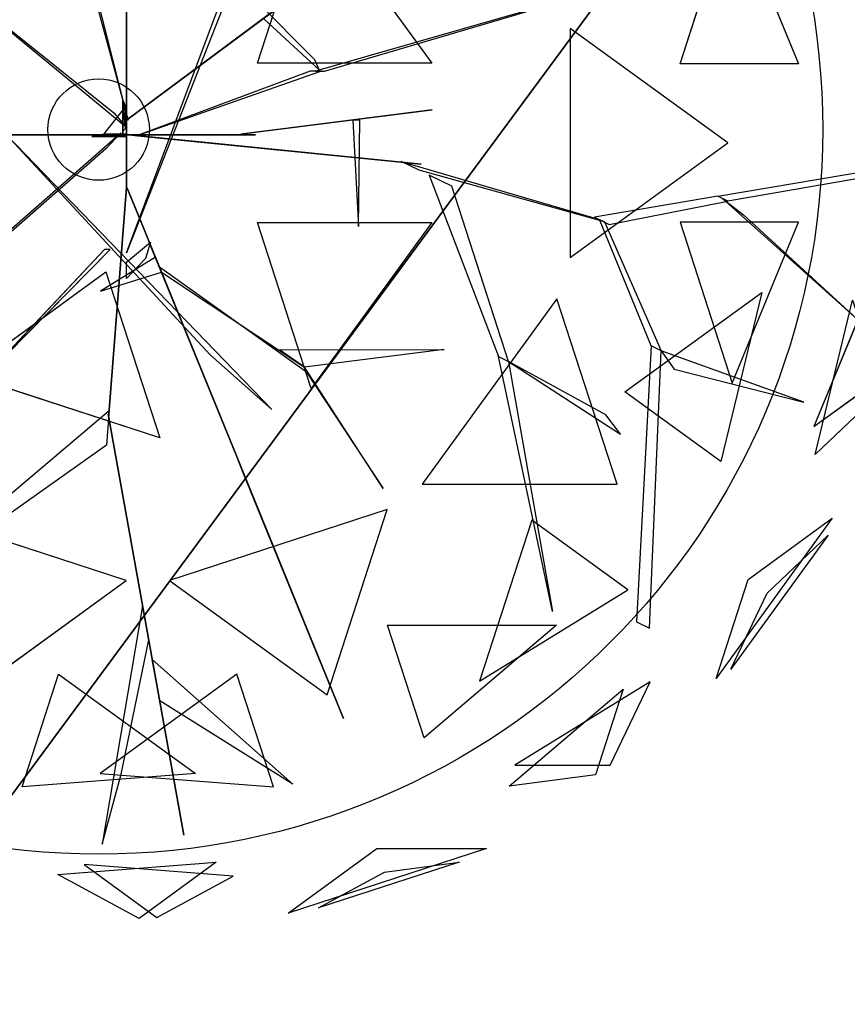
# Model space of a CAD drawing. Extents: x 22936 to 50368, y -4877 to 31080.
# Tile 74 of 256: x 43283 to 43426, y 1760 to 1929. Entities that reach past the tile are written whole.
import ezdxf

# ---------------------------------------------------------------- set-up
doc = ezdxf.new("R2010")
doc.units = 0
doc.layers.get('0').update_dxf_attribs({"linetype": 'CONTINUOUS'})
for name, color, linetype in [('00_TRACE_ARBRE', 3, 'CONTINUOUS'), ('00_TRACE_RDC', 241, 'CONTINUOUS'), ('08_AMENAGEMENTS_EXTERIEURS', 253, 'CONTINUOUS'), ('09_VEGETATION', 134, 'CONTINUOUS')]:
    doc.layers.add(name, color=color, linetype=linetype)

# ---------------------------------------------------------------- blocks, each defined once
blk = doc.blocks.new('TREE_GEOMETRIC_ROUND')
at = {"color": 7}
for p, q in [((43.9, 8.4, 1966.5), (43.9, 648.6, 2772)), ((43.9, 602.6, 2829.5), (43.9, -41.8, 1966.5)), ((345.4, 126.8, 5736.5), (469.4, 508.3, 5644.3)), ((469.4, 508.3, 5644.3), (746.6, 126.8, 5644.3)), ((1318.2, 125.8, 5283), (1438.5, 495.8, 5031.1)), ((1438.5, 495.8, 5031.1), (1591.1, 125.8, 4958.5)), ((48.1, -4.2, 2364), (-43.9, 359.9, 3797.1)), ((-43.9, 334.8, 3870.4), (48.1, -4.2, 2510.4)), ((43.9, -309.6, 4440.5), (282.4, 326.4, 5654)), ((1223.9, 322.2, 5052.5), (479.1, 108.8, 3886.1)), ((500, 108.8, 3797.1), (1223.9, 322.2, 5042)), ((43.9, -4.2, 2510.4), (471.9, 314.1, 3357.8)), ((471.9, 314.1, 3415.3), (43.9, -4.2, 2583.7)), ((282.4, 297.1, 5491.8), (43.9, -309.6, 4513.7)), ((-330.3, 289.4, 3300.2), (15, 12.8, 2772)), ((45.1, -22, 2829.5), (-322, 279.9, 3326.4)), ((477.9, 134.4, 3870.4), (342.6, 270.2, 4498)), ((360.8, 227.9, 4498), (487.8, 111.3, 3797.1)), ((1065.6, 207, 2392.4), (1065.6, -319.9, 2392.4)), ((1428.2, -56.5, 2682.5), (1065.6, 207, 2392.4)), ((746.6, 126.8, 5644.3), (345.4, 126.8, 5736.5)), ((487.8, 111.3, 3797.1), (477.9, 134.4, 3870.4)), ((1591.1, 125.8, 4958.5), (1318.2, 125.8, 5283)), ((73.2, -37.7, 2364), (491.7, 108.8, 3797.1)), ((466.6, 108.8, 3870.4), (73.2, -37.7, 2510.4)), ((491.7, 108.8, 3797.1), (466.6, 108.8, 3870.4)), ((479.1, 108.8, 3886.1), (500, 108.8, 3797.1)), ((42, 27.1, 2791.2), (-8.3, -35.6, 2791.2)), ((35.6, -29.3), (35.6, 41.8)), ((35.6, 41.8), (35.6, 20.9, 1893.2)), ((35.6, 41.8), (42, 27.1, 2791.2)), ((42, 27.1, 2791.2), (42, -23.1, 2791.2)), ((15, 12.8, 2772), (45.1, -22, 2829.5)), ((35.6, 20.9, 1893.2), (35.6, -29.3, 1893.2)), ((35.6, -37.7, 1966.5), (35.6, 20.9, 1893.2)), ((35.6, 20.9, 1893.2), (35.6, -16.7, 2437.2)), ((43.9, -4.2, 2510.4), (43.9, 16.7, 2039.7)), ((43.9, 16.7, 2039.7), (43.9, -41.8, 1966.5)), ((43.9, -41.8, 1966.5), (43.9, 8.4, 1966.5)), ((747.6, 19.4, 5507.5), (307.6, -36.3, 4586.9)), ((340.8, -32.1, 4498), (747.6, 19.4, 5507.5)), ((35.6, -16.7, 2437.2), (35.6, -37.7, 1966.5)), ((43.9, -62.8, 2437.2), (43.9, -4.2, 2510.4)), ((43.9, -4.2, 2510.4), (43.9, -159, 3007.3)), ((43.9, -4.2, 2583.7), (43.9, -4.2, 2510.4)), ((48.1, -4.2, 2510.4), (48.1, -4.2, 2364)), ((581.4, -3.9, 5214.6), (565.4, -3.9, 5099.5)), ((565.4, -3.9, 5099.5), (578, -248.8, 5549.4)), ((578, -248.8, 5549.4), (581.4, -3.9, 5214.6)), ((-81.6, -37.7, 2934.1), (-604.6, -37.7, 3357.8)), ((-604.6, -37.7, 3415.3), (-81.6, -37.7, 3007.3)), ((-140.2, -37.7, 3064.9), (-232.2, -37.7, 3839)), ((-232.2, -37.7, 4440.5), (378.7, -669.5, 5654)), ((236.4, -544, 5491.8), (-232.2, -37.7, 4513.7)), ((-225.6, -258.5, 2358.4), (31.1, -33, 1966.5)), ((-207.1, -37.7, 3886.1), (-81.6, -37.7, 3007.3)), ((-81.6, -37.7, 3007.3), (-140.2, -37.7, 3064.9)), ((-81.6, -37.7, 3007.3), (-81.6, -37.7, 2934.1)), ((73.2, -37.7, 2510.4), (-81.6, -37.7, 3007.3)), ((-81.6, -37.7, 2934.1), (14.6, -37.7, 2437.2)), ((-35.6, -41.8), (-8.3, -35.6, 2791.2)), ((-35.6, -41.8), (-14.6, -41.8, 1893.2)), ((35.6, -41.8), (-35.6, -41.8)), ((-14.6, -41.8, 1893.2), (-35.6, -41.8, 2364)), ((-35.6, -41.8, 2364), (23, -41.8, 2437.2)), ((-14.6, -41.8, 1893.2), (35.6, -41.8, 1893.2)), ((43.9, -41.8, 1966.5), (-14.6, -41.8, 1893.2)), ((-8.3, -35.6, 2791.2), (42, -35.6, 2791.2)), ((31.1, -33, 1966.5), (-3.2, -69.7, 1966.5)), ((35.6, -37.7, 1966.5), (14.6, -37.7, 2437.2)), ((14.6, -37.7, 2437.2), (73.2, -37.7, 2510.4)), ((23, -41.8, 2437.2), (43.9, -41.8, 1966.5)), ((35.1, -36.7, 1966.5), (85, -41.7, 1966.5)), ((676.3, -100.8, 2829.5), (35.1, -36.7, 1966.5)), ((42, -23.1, 2791.2), (35.6, -29.3)), ((35.6, -29.3, 1893.2), (35.6, -29.3)), ((42, -35.6, 2791.2), (35.6, -41.8)), ((94.1, -37.7, 2039.7), (35.6, -37.7, 1966.5)), ((35.6, -41.8, 1893.2), (35.6, -41.8)), ((43.9, -41.8, 1966.5), (43.9, -62.8, 2437.2)), ((73.2, -37.7, 2510.4), (73.2, -37.7, 2364)), ((73.2, -37.7, 2510.4), (94.1, -37.7, 2039.7)), ((85, -41.7, 1966.5), (722.1, -105.4, 2772)), ((85.8, -37.7, 5481.4), (295, -37.7, 4498)), ((85.8, -37.7, 5669.7), (85.8, -37.7, 5481.4)), ((341, -37.7, 4498), (85.8, -37.7, 5669.7)), ((295, -37.7, 4498), (341, -37.7, 4498)), ((307.6, -36.3, 4586.9), (340.8, -32.1, 4498)), ((43.9, -159, 2934.1), (43.9, -62.8, 2437.2)), ((1065.6, -319.9, 2392.4), (1428.2, -56.5, 2682.5)), ((-3.2, -69.7, 1966.5), (-257, -292.1, 2300.8)), ((722.1, -105.4, 2772), (676.3, -100.8, 2829.5)), ((718.1, -119.5, 2772), (676.7, -99.4, 2829.5)), ((676.7, -99.4, 2829.5), (1132.9, -232.9, 3326.4)), ((1405.5, -179.3, 3242.7), (1816.5, -109.3, 3284.6)), ((1144.2, -238.3, 3300.2), (718.1, -119.5, 2772)), ((740.6, -130.5, 2892.3), (900.6, -547.9, 4074.4)), ((793.3, -156.1, 2965.5), (740.6, -130.5, 2892.3)), ((923.2, -558.9, 4074.4), (793.3, -156.1, 2965.5)), ((1738.2, -136.4, 3300.2), (1428.1, -190.3, 3300.2)), ((43.9, -159, 2934.1), (3.3, -680.5, 3357.8)), ((3.3, -680.5, 3415.3), (43.9, -159, 3007.3)), ((43.9, -159, 3007.3), (43.9, -159, 2934.1)), ((93.2, -276.5, 3886.1), (45.8, -160.3, 3007.3)), ((45.8, -160.3, 3007.3), (68, -214.5, 3064.9)), ((1405.5, -179.3, 3242.7), (1121.6, -227.4, 3242.7)), ((1428.1, -190.3, 3300.2), (1405.5, -179.3, 3242.7)), ((1155.5, -243.8, 3315.9), (1428.1, -190.3, 3300.2)), ((1734.4, -469.5, 3023), (1416.8, -184.8, 3253.2)), ((1416.8, -184.8, 3253.2), (1464, -221.7, 3253.2)), ((68, -214.5, 3064.9), (102.7, -299.8, 3839)), ((1464, -221.7, 3253.2), (1734.4, -469.5, 3023)), ((345.4, -239.8, 5736.5), (746.6, -239.8, 5644.3)), ((469.4, -621.3, 5644.3), (345.4, -239.8, 5736.5)), ((746.6, -239.8, 5644.3), (469.4, -621.3, 5644.3)), ((1121.6, -227.4, 3242.7), (1155.5, -243.8, 3315.9)), ((1252.1, -523.5, 3608.8), (1132.9, -232.9, 3326.4)), ((1132.9, -232.9, 3326.4), (1144.2, -238.3, 3300.2)), ((1144.2, -238.3, 3300.2), (1274.7, -534.5, 3577.5)), ((1591.1, -238.8, 4958.5), (1318.2, -238.8, 5283)), ((1318.2, -238.8, 5283), (1438.5, -608.8, 5031.1)), ((1438.5, -608.8, 5031.1), (1591.1, -238.8, 4958.5)), ((43.9, -330.6, 4456.2), (99.4, -284.5, 3886.1)), ((99.4, -284.5, 3886.1), (87.5, -322.2, 3959.3)), ((102.7, -299.8, 3839), (93.2, -276.5, 3886.1)), ((93.2, -276.5, 3886.1), (292.4, -764.7, 4383)), ((-6.3, -301.3, 5010.6), (-278.3, -590, 5523.2)), ((-278.3, -590, 5523.2), (6.3, -301.3, 4895.5)), ((6.3, -301.3, 4895.5), (-6.3, -301.3, 5010.6)), ((43.9, -309.6, 4513.7), (43.9, -309.6, 4440.5)), ((297.1, -776.3, 4335.9), (102.7, -299.8, 3839)), ((110.6, -319.1, 4456.2), (-15.5, -397.7, 5612.1)), ((87.5, -322.2, 3959.3), (43.9, -368.2, 4456.2)), ((43.9, -368.2, 4456.2), (43.9, -330.6, 4456.2)), ((120.1, -342.4, 4456.2), (110.6, -319.1, 4456.2)), ((-327.8, -588.9, 5644.3), (-3.3, -353.1, 5736.5)), ((-15.5, -397.7, 5612.1), (124.8, -354, 4456.2)), ((-3.3, -353.1, 5736.5), (120.7, -734.6, 5644.3)), ((120.1, -342.4, 4456.2), (124.8, -354, 4571.3)), ((124.8, -354, 4456.2), (120.1, -342.4, 4456.2)), ((458.2, -584.1, 4848.5), (120.1, -342.4, 4456.2)), ((124.8, -354, 4571.3), (453.5, -572.4, 4906)), ((1191.4, -629.1, 2577.8), (1506.2, -400.4, 2829.7)), ((1506.2, -400.4, 2829.7), (1412.1, -789.5, 2902.3)), ((1757.6, -390.7, 4599.3), (1626.4, -708.9, 4661.7)), ((1034.7, -415, 5468.4), (725, -841.2, 5468.4)), ((1173.2, -841.2, 5178.3), (1034.7, -415, 5468.4)), ((1629.5, -773.2, 3265.8), (1715.4, -417.8, 3199.5)), ((396.5, -532.4, 4848.5), (775.7, -531.4, 5361.1)), ((453.5, -572.4, 4895.5), (396.5, -532.4, 4848.5)), ((775.7, -531.4, 5361.1), (453.5, -572.4, 4895.5)), ((1252.1, -523.5, 3608.8), (1218, -1158.3, 4205.1)), ((1248.1, -1172.9, 4205.1), (1274.7, -534.5, 3577.5)), ((1274.7, -534.5, 3577.5), (1252.1, -523.5, 3608.8)), ((1274.7, -534.5, 3577.5), (1305.1, -577.2, 3650.7)), ((1603.5, -652.5, 3577.5), (1274.7, -534.5, 3577.5)), ((378.7, -669.5, 5654), (236.4, -544, 5491.8)), ((1024.9, -1134.2, 5230.3), (900.6, -547.9, 4074.4)), ((900.6, -547.9, 4074.4), (923.2, -558.9, 4074.4)), ((1147.2, -681.8, 4644.5), (923.2, -558.9, 4074.4)), ((923.2, -558.9, 4131.9), (1181.4, -726.4, 4822.3)), ((923.2, -558.9, 4074.4), (1024.9, -1134.2, 5230.3)), ((923.2, -558.9, 4074.4), (923.2, -558.9, 4131.9)), ((634.8, -851, 5246), (453.5, -572.4, 4906)), ((453.5, -572.4, 4906), (458.2, -584.1, 4848.5)), ((458.2, -584.1, 4848.5), (634.8, -851, 5246)), ((1305.1, -577.2, 3650.7), (1603.5, -652.5, 3577.5)), ((1626.4, -708.9, 4661.7), (1793.7, -587.3, 4337.8)), ((120.7, -734.6, 5644.3), (-327.8, -588.9, 5644.3)), ((1412.1, -789.5, 2902.3), (1191.4, -629.1, 2577.8)), ((1783.3, -626.7, 3565.9), (1629.5, -773.2, 3265.8)), ((-373.5, -991.1, 4105.7), (4, -672.1, 3415.3)), ((4, -672.1, 3415.3), (3.3, -680.5, 3415.3)), ((3.3, -680.5, 3415.3), (-2.2, -751.4, 3415.3)), ((176, -1648.4, 3593.2), (2.2, -680.5, 3357.8)), ((2.2, -680.5, 3357.8), (2.2, -680.5, 3415.3)), ((2.2, -680.5, 3415.3), (176, -1648.4, 3593.2)), ((3.3, -680.5, 3357.8), (3.3, -680.5, 3415.3)), ((1181.4, -726.4, 4822.3), (1147.2, -681.8, 4644.5)), ((-2.2, -751.4, 3415.3), (-375.4, -1016.1, 4074.4)), ((292.4, -764.7, 4383), (297.1, -776.3, 4335.9)), ((376.1, -970, 4937.4), (292.4, -764.7, 4383)), ((297.1, -776.3, 4325.4), (543.6, -1380.7, 4586.9)), ((314.5, -818.9, 4398.6), (297.1, -776.3, 4325.4)), ((297.1, -776.3, 4335.9), (412.5, -1059.2, 5099.5)), ((447.2, -1144.4, 4555.6), (314.5, -818.9, 4398.6)), ((725, -841.2, 5468.4), (1173.2, -841.2, 5178.3)), ((43.2, -1062.8, 5468.4), (-458, -899.9, 5468.4)), ((644.2, -899.9, 2392.4), (143.1, -1062.8, 2392.4)), ((505.7, -1326.2, 2682.5), (644.2, -899.9, 2392.4)), ((977.1, -924.1, 2577.8), (856.9, -1294.1, 2829.7)), ((1197.9, -1084.4, 2902.3), (977.1, -924.1, 2577.8)), ((1668.5, -919.9, 4186.4), (1401.1, -1288, 4186.4)), ((1475, -1060.5, 4561.2), (1668.5, -919.9, 4186.4)), ((412.5, -1059.2, 5099.5), (376.1, -970, 4937.4)), ((1659.1, -958.6, 3733.7), (1435, -1267, 3733.7)), ((1518.7, -1092.3, 3459.9), (1659.1, -958.6, 3733.7)), ((-319.5, -1326.2, 5178.3), (43.2, -1062.8, 5468.4)), ((143.1, -1062.8, 2392.4), (505.7, -1326.2, 2682.5)), ((1401.1, -1288, 4186.4), (1475, -1060.5, 4561.2)), ((856.9, -1294.1, 2829.7), (1197.9, -1084.4, 2902.3)), ((1435, -1267, 3733.7), (1518.7, -1092.3, 3459.9)), ((81.3, -1121.2, 3462.4), (-11.6, -1669.3, 3357.8)), ((95.4, -1199.5, 3488.5), (81.3, -1121.2, 3462.4)), ((543.6, -1380.7, 4586.9), (447.2, -1144.4, 4555.6)), ((729.4, -1424.8, 4958.5), (645, -1165.3, 5283)), ((645, -1165.3, 5283), (1034.1, -1165.3, 5031.1)), ((1034.1, -1165.3, 5031.1), (729.4, -1424.8, 4958.5)), ((1218, -1158.3, 4205.1), (1248.1, -1172.9, 4205.1)), ((31.8, -1508.5, 3431), (95.4, -1199.5, 3488.5)), ((120.5, -1339.5, 3561.8), (103.5, -1244.8, 3546.1)), ((103.5, -1244.8, 3546.1), (427, -1531.1, 4205.1)), ((-196.4, -1537.5, 2902.3), (-112.1, -1278, 2577.8)), ((-112.1, -1278, 2577.8), (202.6, -1506.7, 2829.7)), ((298.3, -1278, 5283), (-16.4, -1506.7, 5031.1)), ((382.6, -1537.5, 4958.5), (298.3, -1278, 5283)), ((925.3, -1536.3, 4599.3), (1187.4, -1313.1, 4661.7)), ((1249.6, -1296.3, 3265.8), (938.1, -1487.8, 3199.5)), ((1187.4, -1313.1, 4661.7), (1123.5, -1509.8, 4337.8)), ((1157.7, -1487.8, 3565.9), (1249.6, -1296.3, 3265.8)), ((427, -1531.1, 4205.1), (120.5, -1339.5, 3561.8)), ((938.1, -1487.8, 3199.5), (1157.7, -1487.8, 3565.9)), ((202.6, -1506.7, 2829.7), (-196.4, -1537.5, 2902.3)), ((-16.4, -1506.7, 5031.1), (382.6, -1537.5, 4958.5)), ((-11.6, -1669.3, 3357.8), (31.8, -1508.5, 3431)), ((1123.5, -1509.8, 4337.8), (925.3, -1536.3, 4599.3)), ((416.4, -1827.8, 3736.8), (620.5, -1679.6, 3316.1)), ((872.7, -1679.6, 3736.8), (416.4, -1827.8, 3736.8)), ((620.5, -1679.6, 3316.1), (872.7, -1679.6, 3736.8)), ((-113.8, -1739.2, 3265.8), (250.8, -1711.1, 3199.5)), ((289.6, -1742.8, 4599.3), (-53.5, -1716.3, 4661.7)), ((-53.5, -1716.3, 4661.7), (113.7, -1837.9, 4337.8)), ((250.8, -1711.1, 3199.5), (73.1, -1840.2, 3565.9)), ((809.5, -1711, 4189.8), (486, -1816, 4189.8)), ((638.1, -1733.9, 4415.9), (809.5, -1711, 4189.8)), ((73.1, -1840.2, 3565.9), (-113.8, -1739.2, 3265.8)), ((113.7, -1837.9, 4337.8), (289.6, -1742.8, 4599.3)), ((486, -1816, 4189.8), (638.1, -1733.9, 4415.9))]:
    blk.add_line(p, q, dxfattribs=at)
mesh = blk.add_polyface(dxfattribs=at)
corners = [(43.9, 8.4, 1966.5), (43.9, 602.6, 2829.5), (43.9, -41.8, 1966.5), (43.9, 648.6, 2772)]
mesh.append_faces([[corners[k] for k in face] for face in [(0, 1, 2), (1, 0, 3)]], dxfattribs={"vtx0": -1, "color": 7})
mesh = blk.add_polyface(dxfattribs=at)
corners = [(746.6, 126.8, 5644.3), (345.4, 126.8, 5736.5), (469.4, 508.3, 5644.3)]
mesh.append_faces([[corners[k] for k in face] for face in [(0, 1, 2)]], dxfattribs={"color": 7})
mesh = blk.add_polyface(dxfattribs=at)
corners = [(1438.5, 495.8, 5031.1), (1591.1, 125.8, 4958.5), (1318.2, 125.8, 5283)]
mesh.append_faces([[corners[k] for k in face] for face in [(0, 1, 2)]], dxfattribs={"color": 7})
mesh = blk.add_polyface(dxfattribs=at)
corners = [(471.9, 314.1, 3357.8), (43.9, -4.2, 2583.7), (43.9, -4.2, 2510.4), (471.9, 314.1, 3415.3)]
mesh.append_faces([[corners[k] for k in face] for face in [(0, 1, 2), (1, 0, 3)]], dxfattribs={"vtx0": -1, "color": 7})
mesh = blk.add_polyface(dxfattribs=at)
corners = [(1428.2, -56.5, 2682.5), (1065.6, 207, 2392.4), (1065.6, -319.9, 2392.4)]
mesh.append_faces([[corners[k] for k in face] for face in [(0, 1, 2)]], dxfattribs={"color": 7})
mesh = blk.add_polyface(dxfattribs=at)
corners = [(35.6, 41.8), (35.6, -29.3, 1893.2), (35.6, -29.3), (35.6, 20.9, 1893.2)]
mesh.append_faces([[corners[k] for k in face] for face in [(0, 1, 2), (1, 0, 3)]], dxfattribs={"vtx0": -1, "color": 7})
mesh = blk.add_polyface(dxfattribs=at)
corners = [(35.6, 41.8), (42, -23.1, 2791.2), (35.6, -29.3), (42, 27.1, 2791.2)]
mesh.append_faces([[corners[k] for k in face] for face in [(0, 1, 2), (1, 0, 3)]], dxfattribs={"vtx0": -1, "color": 7})
mesh = blk.add_polyface(dxfattribs=at)
corners = [(35.6, 20.9, 1893.2), (35.6, -16.7, 2437.2), (35.6, -37.7, 1966.5)]
mesh.append_faces([[corners[k] for k in face] for face in [(0, 1, 2)]], dxfattribs={"color": 7})
mesh = blk.add_polyface(dxfattribs=at)
corners = [(43.9, -4.2, 2510.4), (43.9, -41.8, 1966.5), (43.9, -62.8, 2437.2), (43.9, 16.7, 2039.7)]
mesh.append_faces([[corners[k] for k in face] for face in [(0, 1, 2), (1, 0, 3)]], dxfattribs={"vtx0": -1, "color": 7})
mesh = blk.add_polyface(dxfattribs=at)
corners = [(747.6, 19.4, 5507.5), (307.6, -36.3, 4586.9), (340.8, -32.1, 4498)]
mesh.append_faces([[corners[k] for k in face] for face in [(0, 1, 2)]], dxfattribs={"color": 7})
mesh = blk.add_polyface(dxfattribs=at)
corners = [(43.9, -62.8, 2437.2), (43.9, -159, 3007.3), (43.9, -159, 2934.1), (43.9, -4.2, 2510.4)]
mesh.append_faces([[corners[k] for k in face] for face in [(0, 1, 2), (1, 0, 3)]], dxfattribs={"vtx0": -1, "color": 7})
mesh = blk.add_polyface(dxfattribs=at)
corners = [(565.4, -3.9, 5099.5), (578, -248.8, 5549.4), (581.4, -3.9, 5214.6)]
mesh.append_faces([[corners[k] for k in face] for face in [(0, 1, 2)]], dxfattribs={"color": 7})
mesh = blk.add_polyface(dxfattribs=at)
corners = [(-604.6, -37.7, 3357.8), (-81.6, -37.7, 3007.3), (-81.6, -37.7, 2934.1), (-604.6, -37.7, 3415.3)]
mesh.append_faces([[corners[k] for k in face] for face in [(0, 1, 2), (1, 0, 3)]], dxfattribs={"vtx0": -1, "color": 7})
mesh = blk.add_polyface(dxfattribs=at)
corners = [(-140.2, -37.7, 3064.9), (-207.1, -37.7, 3886.1), (-81.6, -37.7, 3007.3), (-232.2, -37.7, 3839)]
mesh.append_faces([[corners[k] for k in face] for face in [(0, 1, 2), (1, 0, 3)]], dxfattribs={"vtx0": -1, "color": 7})
mesh = blk.add_polyface(dxfattribs=at)
corners = [(73.2, -37.7, 2510.4), (-81.6, -37.7, 2934.1), (14.6, -37.7, 2437.2), (-81.6, -37.7, 3007.3)]
mesh.append_faces([[corners[k] for k in face] for face in [(0, 1, 2), (1, 0, 3)]], dxfattribs={"vtx0": -1, "color": 7})
mesh = blk.add_polyface(dxfattribs=at)
corners = [(-35.6, -41.8, 2364), (43.9, -41.8, 1966.5), (-14.6, -41.8, 1893.2), (23, -41.8, 2437.2)]
mesh.append_faces([[corners[k] for k in face] for face in [(0, 1, 2), (1, 0, 3)]], dxfattribs={"vtx0": -1, "color": 7})
mesh = blk.add_polyface(dxfattribs=at)
corners = [(-14.6, -41.8, 1893.2), (35.6, -41.8), (-35.6, -41.8), (35.6, -41.8, 1893.2)]
mesh.append_faces([[corners[k] for k in face] for face in [(0, 1, 2), (1, 0, 3)]], dxfattribs={"vtx0": -1, "color": 7})
mesh = blk.add_polyface(dxfattribs=at)
corners = [(14.6, -37.7, 2437.2), (94.1, -37.7, 2039.7), (35.6, -37.7, 1966.5), (73.2, -37.7, 2510.4)]
mesh.append_faces([[corners[k] for k in face] for face in [(0, 1, 2), (1, 0, 3)]], dxfattribs={"vtx0": -1, "color": 7})
mesh = blk.add_polyface(dxfattribs=at)
corners = [(722.1, -105.4, 2772), (35.1, -36.7, 1966.5), (85, -41.7, 1966.5), (676.3, -100.8, 2829.5)]
mesh.append_faces([[corners[k] for k in face] for face in [(0, 1, 2), (1, 0, 3)]], dxfattribs={"vtx0": -1, "color": 7})
mesh = blk.add_polyface(dxfattribs=at)
corners = [(85.8, -37.7, 5669.7), (295, -37.7, 4498), (341, -37.7, 4498), (85.8, -37.7, 5481.4)]
mesh.append_faces([[corners[k] for k in face] for face in [(0, 1, 2), (1, 0, 3)]], dxfattribs={"vtx0": -1, "color": 7})
mesh = blk.add_polyface(dxfattribs=at)
corners = [(43.9, -159, 3007.3), (3.3, -680.5, 3357.8), (3.3, -680.5, 3415.3), (43.9, -159, 2934.1)]
mesh.append_faces([[corners[k] for k in face] for face in [(0, 1, 2), (1, 0, 3)]], dxfattribs={"vtx0": -1, "color": 7})
mesh = blk.add_polyface(dxfattribs=at)
corners = [(93.2, -276.5, 3886.1), (68, -214.5, 3064.9), (102.7, -299.8, 3839), (45.8, -160.3, 3007.3)]
mesh.append_faces([[corners[k] for k in face] for face in [(0, 1, 2), (1, 0, 3)]], dxfattribs={"vtx0": -1, "color": 7})
mesh = blk.add_polyface(dxfattribs=at)
corners = [(1464, -221.7, 3253.2), (1734.4, -469.5, 3023), (1416.8, -184.8, 3253.2)]
mesh.append_faces([[corners[k] for k in face] for face in [(0, 1, 2)]], dxfattribs={"color": 7})
mesh = blk.add_polyface(dxfattribs=at)
corners = [(746.6, -239.8, 5644.3), (469.4, -621.3, 5644.3), (345.4, -239.8, 5736.5)]
mesh.append_faces([[corners[k] for k in face] for face in [(0, 1, 2)]], dxfattribs={"color": 7})
mesh = blk.add_polyface(dxfattribs=at)
corners = [(1591.1, -238.8, 4958.5), (1318.2, -238.8, 5283), (1438.5, -608.8, 5031.1)]
mesh.append_faces([[corners[k] for k in face] for face in [(0, 1, 2)]], dxfattribs={"color": 7})
mesh = blk.add_polyface(dxfattribs=at)
corners = [(102.7, -299.8, 3839), (292.4, -764.7, 4383), (297.1, -776.3, 4335.9), (93.2, -276.5, 3886.1)]
mesh.append_faces([[corners[k] for k in face] for face in [(0, 1, 2), (1, 0, 3)]], dxfattribs={"vtx0": -1, "color": 7})
mesh = blk.add_polyface(dxfattribs=at)
corners = [(-6.3, -301.3, 5010.6), (-278.3, -590, 5523.2), (6.3, -301.3, 4895.5)]
mesh.append_faces([[corners[k] for k in face] for face in [(0, 1, 2)]], dxfattribs={"color": 7})
mesh = blk.add_polyface(dxfattribs=at)
corners = [(124.8, -354, 4456.2), (110.6, -319.1, 4456.2), (-15.5, -397.7, 5612.1), (120.1, -342.4, 4456.2)]
mesh.append_faces([[corners[k] for k in face] for face in [(0, 1, 2), (1, 0, 3)]], dxfattribs={"vtx0": -1, "color": 7})
mesh = blk.add_polyface(dxfattribs=at)
corners = [(120.7, -734.6, 5644.3), (-327.8, -588.9, 5644.3), (-3.3, -353.1, 5736.5)]
mesh.append_faces([[corners[k] for k in face] for face in [(0, 1, 2)]], dxfattribs={"color": 7})
mesh = blk.add_polyface(dxfattribs=at)
corners = [(1506.2, -400.4, 2829.7), (1412.1, -789.5, 2902.3), (1191.4, -629.1, 2577.8)]
mesh.append_faces([[corners[k] for k in face] for face in [(0, 1, 2)]], dxfattribs={"color": 7})
mesh = blk.add_polyface(dxfattribs=at)
corners = [(1757.6, -390.7, 4599.3), (1626.4, -708.9, 4661.7), (1793.7, -587.3, 4337.8)]
mesh.append_faces([[corners[k] for k in face] for face in [(0, 1, 2)]], dxfattribs={"color": 7})
mesh = blk.add_polyface(dxfattribs=at)
corners = [(1173.2, -841.2, 5178.3), (1034.7, -415, 5468.4), (725, -841.2, 5468.4)]
mesh.append_faces([[corners[k] for k in face] for face in [(0, 1, 2)]], dxfattribs={"color": 7})
mesh = blk.add_polyface(dxfattribs=at)
corners = [(1715.4, -417.8, 3199.5), (1783.3, -626.7, 3565.9), (1629.5, -773.2, 3265.8)]
mesh.append_faces([[corners[k] for k in face] for face in [(0, 1, 2)]], dxfattribs={"color": 7})
mesh = blk.add_polyface(dxfattribs=at)
corners = [(775.7, -531.4, 5361.1), (453.5, -572.4, 4895.5), (396.5, -532.4, 4848.5)]
mesh.append_faces([[corners[k] for k in face] for face in [(0, 1, 2)]], dxfattribs={"color": 7})
mesh = blk.add_polyface(dxfattribs=at)
corners = [(1305.1, -577.2, 3650.7), (1603.5, -652.5, 3577.5), (1274.7, -534.5, 3577.5)]
mesh.append_faces([[corners[k] for k in face] for face in [(0, 1, 2)]], dxfattribs={"color": 7})
mesh = blk.add_polyface(dxfattribs=at)
corners = [(1024.9, -1134.2, 5230.3), (900.6, -547.9, 4074.4), (923.2, -558.9, 4074.4)]
mesh.append_faces([[corners[k] for k in face] for face in [(0, 1, 2)]], dxfattribs={"color": 7})
mesh = blk.add_polyface(dxfattribs=at)
corners = [(453.5, -572.4, 4906), (458.2, -584.1, 4848.5), (634.8, -851, 5246)]
mesh.append_faces([[corners[k] for k in face] for face in [(0, 1, 2)]], dxfattribs={"color": 7})
mesh = blk.add_polyface(dxfattribs=at)
corners = [(2.2, -680.5, 3415.3), (176, -1648.4, 3593.2), (2.2, -680.5, 3357.8)]
mesh.append_faces([[corners[k] for k in face] for face in [(0, 1, 2)]], dxfattribs={"color": 7})
mesh = blk.add_polyface(dxfattribs=at)
corners = [(376.1, -970, 4937.4), (297.1, -776.3, 4335.9), (412.5, -1059.2, 5099.5), (292.4, -764.7, 4383)]
mesh.append_faces([[corners[k] for k in face] for face in [(0, 1, 2), (1, 0, 3)]], dxfattribs={"vtx0": -1, "color": 7})
mesh = blk.add_polyface(dxfattribs=at)
corners = [(447.2, -1144.4, 4555.6), (297.1, -776.3, 4325.4), (543.6, -1380.7, 4586.9), (314.5, -818.9, 4398.6)]
mesh.append_faces([[corners[k] for k in face] for face in [(0, 1, 2), (1, 0, 3)]], dxfattribs={"vtx0": -1, "color": 7})
mesh = blk.add_polyface(dxfattribs=at)
corners = [(43.2, -1062.8, 5468.4), (-458, -899.9, 5468.4), (-319.5, -1326.2, 5178.3)]
mesh.append_faces([[corners[k] for k in face] for face in [(0, 1, 2)]], dxfattribs={"color": 7})
mesh = blk.add_polyface(dxfattribs=at)
corners = [(644.2, -899.9, 2392.4), (143.1, -1062.8, 2392.4), (505.7, -1326.2, 2682.5)]
mesh.append_faces([[corners[k] for k in face] for face in [(0, 1, 2)]], dxfattribs={"color": 7})
mesh = blk.add_polyface(dxfattribs=at)
corners = [(1197.9, -1084.4, 2902.3), (977.1, -924.1, 2577.8), (856.9, -1294.1, 2829.7)]
mesh.append_faces([[corners[k] for k in face] for face in [(0, 1, 2)]], dxfattribs={"color": 7})
mesh = blk.add_polyface(dxfattribs=at)
corners = [(1668.5, -919.9, 4186.4), (1401.1, -1288, 4186.4), (1475, -1060.5, 4561.2)]
mesh.append_faces([[corners[k] for k in face] for face in [(0, 1, 2)]], dxfattribs={"color": 7})
mesh = blk.add_polyface(dxfattribs=at)
corners = [(1659.1, -958.6, 3733.7), (1435, -1267, 3733.7), (1518.7, -1092.3, 3459.9)]
mesh.append_faces([[corners[k] for k in face] for face in [(0, 1, 2)]], dxfattribs={"color": 7})
mesh = blk.add_polyface(dxfattribs=at)
corners = [(645, -1165.3, 5283), (1034.1, -1165.3, 5031.1), (729.4, -1424.8, 4958.5)]
mesh.append_faces([[corners[k] for k in face] for face in [(0, 1, 2)]], dxfattribs={"color": 7})
mesh = blk.add_polyface(dxfattribs=at)
corners = [(103.5, -1244.8, 3546.1), (427, -1531.1, 4205.1), (120.5, -1339.5, 3561.8)]
mesh.append_faces([[corners[k] for k in face] for face in [(0, 1, 2)]], dxfattribs={"color": 7})
mesh = blk.add_polyface(dxfattribs=at)
corners = [(-196.4, -1537.5, 2902.3), (-112.1, -1278, 2577.8), (202.6, -1506.7, 2829.7)]
mesh.append_faces([[corners[k] for k in face] for face in [(0, 1, 2)]], dxfattribs={"color": 7})
mesh = blk.add_polyface(dxfattribs=at)
corners = [(298.3, -1278, 5283), (-16.4, -1506.7, 5031.1), (382.6, -1537.5, 4958.5)]
mesh.append_faces([[corners[k] for k in face] for face in [(0, 1, 2)]], dxfattribs={"color": 7})
mesh = blk.add_polyface(dxfattribs=at)
corners = [(1187.4, -1313.1, 4661.7), (1123.5, -1509.8, 4337.8), (925.3, -1536.3, 4599.3)]
mesh.append_faces([[corners[k] for k in face] for face in [(0, 1, 2)]], dxfattribs={"color": 7})
mesh = blk.add_polyface(dxfattribs=at)
corners = [(1157.7, -1487.8, 3565.9), (1249.6, -1296.3, 3265.8), (938.1, -1487.8, 3199.5)]
mesh.append_faces([[corners[k] for k in face] for face in [(0, 1, 2)]], dxfattribs={"color": 7})
mesh = blk.add_polyface(dxfattribs=at)
corners = [(872.7, -1679.6, 3736.8), (416.4, -1827.8, 3736.8), (620.5, -1679.6, 3316.1)]
mesh.append_faces([[corners[k] for k in face] for face in [(0, 1, 2)]], dxfattribs={"color": 7})
mesh = blk.add_polyface(dxfattribs=at)
corners = [(73.1, -1840.2, 3565.9), (-113.8, -1739.2, 3265.8), (250.8, -1711.1, 3199.5)]
mesh.append_faces([[corners[k] for k in face] for face in [(0, 1, 2)]], dxfattribs={"color": 7})
mesh = blk.add_polyface(dxfattribs=at)
corners = [(-53.5, -1716.3, 4661.7), (113.7, -1837.9, 4337.8), (289.6, -1742.8, 4599.3)]
mesh.append_faces([[corners[k] for k in face] for face in [(0, 1, 2)]], dxfattribs={"color": 7})
mesh = blk.add_polyface(dxfattribs=at)
corners = [(638.1, -1733.9, 4415.9), (809.5, -1711, 4189.8), (486, -1816, 4189.8)]
mesh.append_faces([[corners[k] for k in face] for face in [(0, 1, 2)]], dxfattribs={"color": 7})
blk = doc.blocks.new('ARBRE_SIMPLE')
for radius in [250, 17.5]:
    blk.add_circle((0, 0), radius)
blk = doc.blocks.new('GROUPER_1')
at = {"layer": '00_TRACE_ARBRE', "xscale": 0.5, "yscale": 0.5, "zscale": 0.5, "rotation": 10.53798942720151}
blk.add_blockref('ARBRE_SIMPLE', (1682.61, 2521.73), dxfattribs=at)
blk = doc.blocks.new('GROUPER_2')
at = {"layer": '00_TRACE_RDC'}
blk.add_blockref('GROUPER_1', (12098.99, 4265.72), dxfattribs=at)
blk = doc.blocks.new('GROUPER_100')
at = {"layer": '08_AMENAGEMENTS_EXTERIEURS'}
mesh = blk.add_polyface(dxfattribs=at)
corners = [(997.25, 1328), (15.82, 0), (0, 1328), (957.25, 75), (997.25, 75), (957.25, 0)]
mesh.append_faces([[corners[k] for k in face] for face in [(0, 1, 2), (3, 0, 4)]], dxfattribs={"vtx0": -1})
mesh.append_faces([[corners[k] for k in face] for face in [(1, 0, 3)]], dxfattribs={"vtx0": -1, "vtx1": -1, "vtx2": -1})
mesh.append_faces([[corners[k] for k in face] for face in [(5, 1, 3)]], dxfattribs={"vtx1": -1})

msp = doc.modelspace()

# ---------------------------------------------------------------- block references
at = {"layer": '00_TRACE_RDC'}
msp.add_blockref('GROUPER_2', (29515.15, -4876.93), dxfattribs=at)
at = {"layer": '08_AMENAGEMENTS_EXTERIEURS', "color": 54}
msp.add_blockref('GROUPER_100', (43135.95, 1619.93), dxfattribs=at)
at = {"layer": '09_VEGETATION', "xscale": 0.075, "yscale": 0.075, "zscale": 0.075}
msp.add_blockref('TREE_GEOMETRIC_ROUND', (43298.25, 1912.45), dxfattribs=at)

doc.saveas('drawing.dxf')
